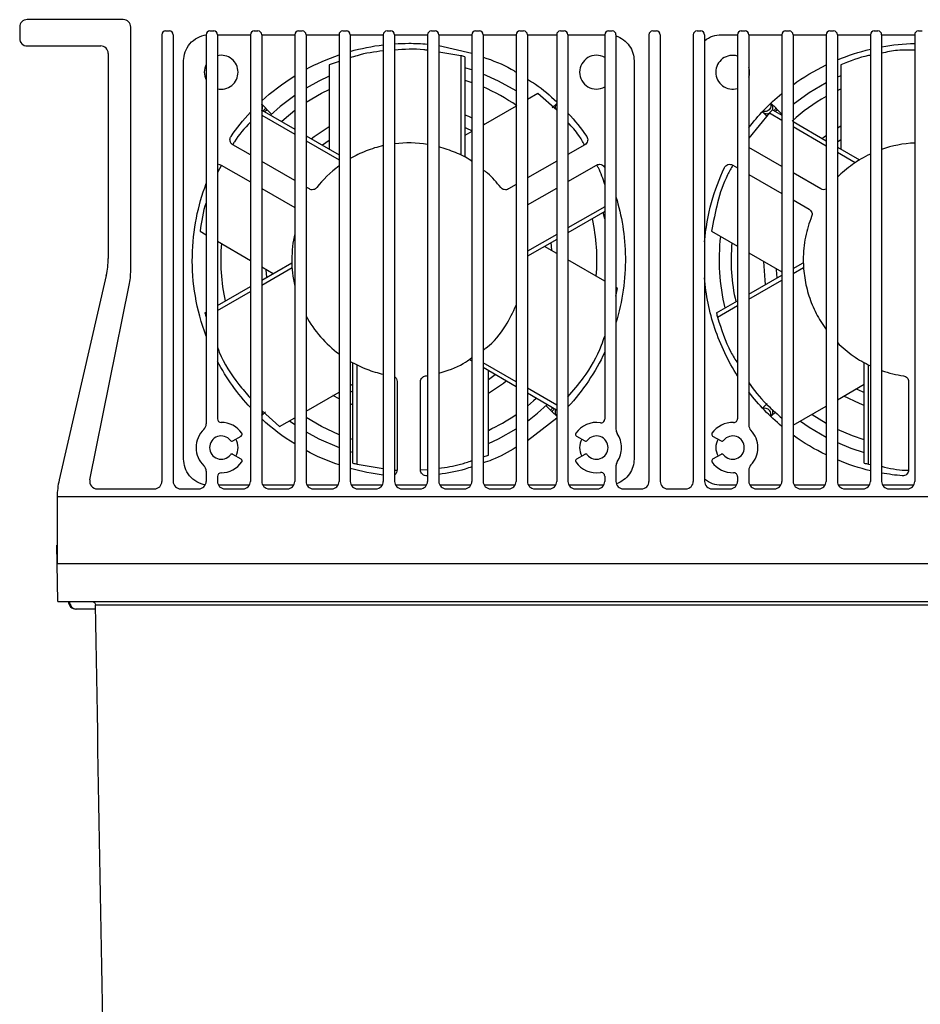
# Model space of a CAD drawing. Header units: millimetres. Extents: x 12 to 1209, y -252 to 1182.
# Tile 103 of 162: x 342 to 462, y 822 to 954. Entities that reach past the tile are written whole.
import ezdxf

# ---------------------------------------------------------------- set-up
doc = ezdxf.new("R2010")
doc.units = ezdxf.units.MM

msp = doc.modelspace()

# ---------------------------------------------------------------- linework, layer by layer
at = {"color": 7, "linetype": 'Continuous', "lineweight": 25}
for p, q in [((356.15, 953.58), (343.35, 953.58)), ((342.35, 952.58), (342.35, 951.08)), ((357.15, 920.19), (357.15, 952.58)), ((361.3, 951.58), (361.3, 892.08)), ((361.8, 952.08), (362.3, 952.08)), ((362.8, 951.58), (362.8, 892.08)), ((367.2, 951.58), (367.2, 899.73)), ((367.7, 952.08), (368.2, 952.08)), ((368.7, 951.58), (368.7, 900.43)), ((368.7, 951.58), (373.1, 951.58)), ((373.1, 951.58), (373.1, 892.08)), ((373.6, 952.08), (374.1, 952.08)), ((374.6, 951.58), (374.6, 892.08)), ((374.6, 951.58), (379, 951.58)), ((379, 951.58), (379, 892.08)), ((379.5, 952.08), (380, 952.08)), ((380.5, 951.58), (380.5, 892.08)), ((380.5, 951.58), (384.9, 951.58)), ((384.9, 951.58), (384.9, 892.08)), ((385.4, 952.08), (385.9, 952.08)), ((386.4, 951.58), (386.4, 892.08)), ((386.4, 951.58), (390.8, 951.58)), ((390.8, 951.58), (390.8, 892.08)), ((391.3, 952.08), (391.8, 952.08)), ((392.3, 951.58), (392.3, 892.08)), ((392.3, 951.58), (396.7, 951.58)), ((396.7, 951.58), (396.7, 892.08)), ((397.2, 952.08), (397.7, 952.08)), ((398.2, 951.58), (398.2, 892.08)), ((398.2, 951.58), (402.6, 951.58)), ((402.6, 951.58), (402.6, 892.08)), ((403.1, 952.08), (403.6, 952.08)), ((404.1, 951.58), (404.1, 892.08)), ((404.1, 951.58), (408.5, 951.58)), ((408.5, 951.58), (408.5, 892.08)), ((409, 952.08), (409.5, 952.08)), ((410, 951.58), (410, 892.08)), ((410, 951.58), (413.9, 951.58)), ((413.9, 951.58), (413.9, 892.08)), ((414.4, 952.08), (414.9, 952.08)), ((415.4, 951.58), (415.4, 892.08)), ((415.4, 951.58), (420.3, 951.58)), ((420.3, 951.58), (420.3, 900.38)), ((420.8, 952.08), (421.3, 952.08)), ((421.8, 951.58), (421.8, 899.02)), ((426.2, 951.58), (426.2, 892.08)), ((426.7, 952.08), (427.2, 952.08)), ((427.7, 951.58), (427.7, 892.08)), ((432.1, 951.58), (432.1, 892.08)), ((432.6, 952.08), (433.1, 952.08)), ((433.6, 951.58), (433.6, 892.08)), ((435.81, 951.58), (438, 951.58)), ((438, 951.58), (438, 900.42)), ((438.5, 952.08), (439, 952.08)), ((439.5, 951.58), (439.5, 899.58)), ((439.5, 951.58), (443.9, 951.58)), ((443.9, 951.58), (443.9, 892.08)), ((444.4, 952.08), (444.9, 952.08)), ((445.4, 951.58), (445.4, 892.08)), ((445.4, 951.58), (449.8, 951.58)), ((449.8, 951.58), (449.8, 892.08)), ((450.3, 952.08), (450.8, 952.08)), ((451.3, 951.58), (451.3, 892.08)), ((451.3, 951.58), (455.7, 951.58)), ((455.7, 951.58), (455.7, 892.08)), ((456.2, 952.08), (456.7, 952.08)), ((457.2, 951.58), (457.2, 892.08)), ((457.2, 951.58), (461.6, 951.58)), ((461.6, 951.58), (461.6, 892.08)), ((462.1, 952.08), (462.6, 952.08)), ((343.35, 950.08), (353.15, 950.08)), ((398.2, 950.15), (402.6, 949.12)), ((354.15, 949.08), (354.15, 921.76)), ((401.11, 948.78), (398.2, 949.25)), ((401.11, 948.78), (401.11, 935.56)), ((401.68, 948.63), (401.68, 935.26)), ((364.2, 895.03), (364.2, 948.12)), ((384.9, 948), (383.6, 947.57)), ((383.6, 947.57), (383.6, 936.33)), ((402.6, 946.88), (401.68, 947.17)), ((424.21, 948.12), (424.21, 895.03)), ((451.75, 947.57), (451.75, 936.33)), ((451.75, 946.11), (451.3, 945.91)), ((401.68, 945.5), (402.6, 945.19)), ((451.3, 944.15), (451.75, 944.36)), ((411.41, 943.75), (410, 942.94)), ((413.9, 941.53), (411.41, 943.75)), ((374.6, 942.31), (375.09, 941.82)), ((375.32, 941.59), (375.09, 941.82)), ((408.5, 942.08), (404.1, 939.54)), ((413.9, 942.41), (413.31, 941.82)), ((413.9, 942.41), (413.9, 942.41)), ((442.5, 942.41), (443.09, 941.82)), ((443.32, 941.59), (443.09, 941.82)), ((374.6, 941.53), (379, 938.99)), ((374.6, 940.86), (379, 938.32)), ((375.32, 941.59), (375.02, 941.29)), ((375.92, 940.99), (375.32, 941.59)), ((442.24, 941.16), (439.5, 937.8)), ((441.96, 940.68), (441.37, 941.27)), ((442.24, 941.16), (443.9, 940.2)), ((442.66, 941.58), (443.9, 940.86)), ((443.32, 941.59), (443.07, 941.34)), ((443.9, 941.01), (443.32, 941.59)), ((404.1, 939.77), (404.31, 939.66)), ((445.4, 940), (449.8, 937.46)), ((445.4, 939.34), (449.8, 936.79)), ((451.3, 939.19), (451.75, 939.46)), ((380.5, 938.12), (384.9, 935.58)), ((402.6, 938.67), (401.68, 938.14)), ((373.1, 935.56), (370.76, 936.91)), ((380.5, 937.46), (384.9, 934.92)), ((383.6, 937.48), (382.71, 936.85)), ((417.65, 936.91), (415.4, 935.62)), ((443.9, 934.03), (439.5, 936.57)), ((451.75, 937.58), (451.3, 937.28)), ((451.3, 936.59), (454.24, 934.89)), ((451.3, 935.93), (453.69, 934.55)), ((369.23, 934.19), (368.7, 933.24)), ((369.2, 934.21), (373.1, 931.96)), ((379, 932.15), (374.6, 934.69)), ((413.9, 934.75), (410, 932.5)), ((415.4, 932.02), (419.21, 934.21)), ((437.35, 934.21), (438, 933.83)), ((439.5, 932.97), (443.9, 930.43)), ((449.1, 931.03), (445.4, 933.16)), ((380.95, 931.03), (380.5, 931.29)), ((408.5, 931.63), (407.46, 931.03)), ((410, 928.9), (413.9, 931.15)), ((374.6, 931.09), (379, 928.55)), ((420.3, 928.67), (415.4, 925.84)), ((445.4, 929.56), (447.54, 928.33)), ((420.3, 928.01), (415.4, 925.18)), ((420.3, 927.04), (420.11, 927.9)), ((366.39, 925.39), (367.2, 924.92)), ((413.9, 924.98), (410, 922.73)), ((434.54, 925.39), (438, 923.39)), ((368.7, 924.06), (373.1, 921.51)), ((413.9, 924.32), (410, 922.06)), ((413.9, 922.45), (412.28, 923.38)), ((439.5, 922.53), (443.9, 919.98)), ((374.6, 918.9), (378.61, 921.21)), ((420.3, 918.75), (415.4, 921.58)), ((445.4, 920.43), (446.76, 921.21)), ((353.89, 919.51), (347.61, 892.27)), ((374.6, 920.65), (376.12, 919.77)), ((374.6, 918.23), (378.64, 920.56)), ((439.5, 917.02), (443.9, 919.56)), ((445.4, 919.76), (446.79, 920.56)), ((351.71, 892.27), (356.95, 918.21)), ((439.5, 916.36), (443.9, 918.9)), ((368.7, 915.49), (373.1, 918.03)), ((368.7, 914.83), (373.1, 917.37)), ((422.01, 917.76), (421.8, 917.89)), ((421.8, 916.76), (422.01, 917.76)), ((435.18, 914.52), (438, 916.15)), ((435.34, 913.95), (438, 915.49)), ((367.03, 914.52), (367.2, 914.62)), ((367.19, 913.95), (367.2, 913.96)), ((386.72, 894.52), (386.72, 907.89)), ((387.3, 894.37), (387.3, 907.59)), ((402.6, 908.09), (402.31, 908.26)), ((408.5, 905.35), (404.1, 907.89)), ((454.87, 894.52), (454.87, 907.89)), ((455.45, 894.37), (455.45, 907.59)), ((408.5, 904.69), (404.1, 907.23)), ((404.8, 895.59), (404.8, 906.82)), ((404.8, 905.67), (405.7, 906.3)), ((386.4, 904.83), (386.72, 905.02)), ((392.64, 905.37), (392.64, 893.6)), ((395.76, 893.6), (395.76, 905.37)), ((451.3, 902.95), (454.87, 905.02)), ((460.79, 905.37), (460.79, 893.6)), ((380.5, 901.42), (384.9, 903.96)), ((413.9, 902.23), (410, 904.48)), ((413.89, 901.57), (410, 903.82)), ((384.9, 903.07), (384.09, 903.5)), ((386.72, 902.26), (386.4, 902.39)), ((441.96, 902.47), (441.37, 901.88)), ((374.6, 900.84), (375.09, 901.34)), ((374.68, 901.47), (376.99, 899.4)), ((412.48, 902.16), (413.08, 901.57)), ((413.08, 901.57), (413.38, 901.87)), ((413.08, 901.57), (413.31, 901.34)), ((413.9, 900.75), (413.31, 901.34)), ((442.5, 900.75), (443.09, 901.34)), ((445.4, 899.55), (449.8, 902.09)), ((376.99, 899.4), (379, 900.56)), ((378.31, 900.16), (379, 899.67)), ((413.9, 900.5), (410, 897.47)), ((413.9, 900.75), (413.9, 900.74)), ((370.74, 897.47), (371.88, 898.12)), ((386.72, 897.65), (386.4, 897.76)), ((416.53, 898.12), (417.66, 897.47)), ((434.68, 898.12), (435.81, 897.47)), ((386.4, 896.08), (386.72, 895.98)), ((371.88, 895.03), (370.75, 895.68)), ((404.1, 895.35), (404.8, 895.59)), ((417.66, 895.68), (416.53, 895.03)), ((435.81, 895.68), (434.68, 895.03)), ((367.2, 893.43), (367.2, 892.08)), ((387.3, 894.37), (390.8, 893.8)), ((392.3, 893.58), (392.64, 893.59)), ((395.76, 893.64), (396.7, 893.66)), ((421.8, 894.13), (421.8, 892.08)), ((439.5, 893.58), (439.5, 892.08)), ((455.45, 894.37), (455.7, 894.33)), ((368.7, 892.73), (368.7, 892.08)), ((420.3, 892.77), (420.3, 892.08)), ((438, 892.73), (438, 892.08)), ((352.69, 891.08), (360.3, 891.08)), ((363.8, 891.08), (366.2, 891.08)), ((372.96, 891.57), (368.84, 891.57)), ((369.7, 891.08), (372.1, 891.08)), ((378.86, 891.57), (374.74, 891.57)), ((375.6, 891.08), (378, 891.08)), ((384.76, 891.57), (380.64, 891.57)), ((381.5, 891.08), (383.9, 891.08)), ((390.66, 891.57), (386.54, 891.57)), ((387.4, 891.08), (389.8, 891.08)), ((396.56, 891.57), (392.44, 891.57)), ((393.3, 891.08), (395.7, 891.08)), ((402.46, 891.57), (398.34, 891.57)), ((399.2, 891.08), (401.6, 891.08)), ((408.36, 891.57), (404.24, 891.57)), ((405.1, 891.08), (407.5, 891.08)), ((413.76, 891.57), (410.14, 891.57)), ((411, 891.08), (412.9, 891.08)), ((420.16, 891.57), (415.54, 891.57)), ((416.4, 891.08), (419.3, 891.08)), ((422.8, 891.08), (425.2, 891.08)), ((428.7, 891.08), (431.1, 891.08)), ((434.6, 891.08), (437, 891.08)), ((437.86, 891.57), (435.81, 891.57)), ((443.76, 891.57), (439.64, 891.57)), ((440.5, 891.08), (442.9, 891.08)), ((449.66, 891.57), (445.54, 891.57)), ((446.4, 891.08), (448.8, 891.08)), ((455.56, 891.57), (451.44, 891.57)), ((452.3, 891.08), (454.7, 891.08)), ((461.46, 891.57), (457.34, 891.57)), ((458.2, 891.08), (460.6, 891.08)), ((347.35, 890.02), (347.35, 883.58)), ((577.39, 890.02), (347.35, 890.02)), ((347.35, 881.08), (347.31, 883.58)), ((347.31, 883.58), (347.35, 883.58)), ((347.35, 883.58), (347.35, 881.08)), ((577.39, 881.08), (347.35, 881.08)), ((347.44, 876.08), (347.35, 881.08)), ((347.44, 876.08), (577.26, 876.08)), ((349.95, 875.08), (349.85, 875.08)), ((352.46, 875.08), (349.95, 875.08)), ((572.25, 875.59), (352.45, 875.59))]:
    msp.add_line(p, q, dxfattribs=at)
at = {"color": 7, "linetype": 'Continuous', "lineweight": 25, "flags": 128}
for points in [[(383.6, 946.04), (382.23, 945.41), (380.5, 944.45)], [(408.5, 944.08), (406.17, 945.41), (404.1, 946.34)], [(380.5, 942.57), (382.55, 943.77), (383.6, 944.29)], [(449.8, 945.18), (447.55, 943.85), (445.4, 942.28)], [(379, 943.48), (377.06, 942), (375.77, 940.85)], [(377.22, 940.01), (377.58, 940.34), (379, 941.51)], [(401.68, 940.89), (402.13, 940.71), (402.6, 940.51)], [(381.21, 937.71), (381.59, 938.01), (383.6, 939.37)], [(402.67, 938.71), (401.82, 939.11), (401.68, 939.17)], [(449.27, 937.76), (449.59, 938.01), (449.8, 938.17)], [(413.28, 922.81), (413.27, 922.88), (413.18, 923.9)], [(441.74, 918.31), (441.66, 918.87), (441.49, 921.38)], [(375.13, 920.35), (375.13, 920.27), (375.23, 919.26)], [(443.12, 920.44), (443.13, 920.27), (443.24, 919.18)], [(407.19, 905.44), (406.81, 905.14), (404.8, 903.78)], [(386.4, 904.13), (386.59, 904.04), (386.72, 903.98)], [(453.81, 904.4), (454.59, 904.04), (454.87, 903.92)], [(411.18, 903.14), (410.82, 902.81), (410, 902.12)], [(410, 900.1), (411.34, 901.15), (412.63, 902.3)], [(454.87, 902.2), (454.27, 902.44), (452.17, 903.45)], [(449.8, 899.79), (447.96, 900.95), (447.9, 900.99)], [(384.9, 898.3), (382.55, 899.38), (380.5, 900.59)], [(446.38, 900.11), (447.55, 899.3), (449.8, 897.97)], [(380.5, 898.7), (382.23, 897.75), (384.9, 896.59)], [(404.8, 897.11), (406.17, 897.75), (408.5, 899.07)], [(454.87, 897.61), (453.31, 898.14), (451.3, 899.01)], [(451.3, 897.24), (453.08, 896.52), (454.87, 895.94)]]:
    msp.add_lwpolyline(points, dxfattribs=at)
at = {"color": 7, "linetype": 'Continuous', "lineweight": 25}
for centre, radius, start, end in [((343.35, 952.58), 1, 90, 180), ((356.15, 952.58), 1, 0, 90), ((343.35, 951.08), 1, 180, 270), ((361.8, 951.58), 0.5, 90, 180), ((362.3, 951.58), 0.5, 0, 90), ((367.7, 951.58), 0.5, 90, 180), ((368.2, 951.58), 0.5, 0, 90), ((373.6, 951.58), 0.5, 90, 180), ((374.1, 951.58), 0.5, 0, 90), ((379.5, 951.58), 0.5, 90, 180), ((380, 951.58), 0.5, 0, 90), ((385.4, 951.58), 0.5, 90, 180), ((385.9, 951.58), 0.5, 0, 90), ((391.3, 951.58), 0.5, 90, 180), ((391.8, 951.58), 0.5, 0, 90), ((397.2, 951.58), 0.5, 90, 180), ((397.7, 951.58), 0.5, 0, 90), ((403.1, 951.58), 0.5, 90, 180), ((403.6, 951.58), 0.5, 0, 90), ((409, 951.58), 0.5, 90, 180), ((409.5, 951.58), 0.5, 0, 90), ((414.4, 951.58), 0.5, 90, 180), ((414.9, 951.58), 0.5, 0, 90), ((420.8, 951.58), 0.5, 90, 180), ((421.3, 951.58), 0.5, 0, 90), ((426.7, 951.58), 0.5, 90, 180), ((427.2, 951.58), 0.5, 0, 90), ((432.6, 951.58), 0.5, 90, 180), ((433.1, 951.58), 0.5, 0, 90), ((438.5, 951.58), 0.5, 90, 180), ((439, 951.58), 0.5, 0, 90), ((444.4, 951.58), 0.5, 90, 180), ((444.9, 951.58), 0.5, 0, 90), ((450.3, 951.58), 0.5, 90, 180), ((450.8, 951.58), 0.5, 0, 90), ((456.2, 951.58), 0.5, 90, 180), ((456.7, 951.58), 0.5, 0, 90), ((462.1, 951.58), 0.5, 90, 180), ((353.15, 949.08), 1, 0, 90), ((369.2, 946.58), 2.25, 0, 102.8396), ((419.2, 946.58), 2.25, 60.7324, 180), ((437.35, 946.58), 2.25, 73.2086, 180), ((369.2, 946.58), 2.25, 152.734, 180), ((437.35, 946.58), 2.25, 0, 17.1462), ((369.2, 946.58), 2.25, 180, 207.266), ((369.2, 946.58), 2.25, 257.1604, 0), ((419.2, 946.58), 2.25, 180, 299.2676), ((437.35, 946.58), 2.25, 180, 286.7914), ((437.35, 946.58), 2.25, 342.8538, 0), ((394.2, 921.58), 25.07, 55.0265, 66.7357), ((462.2, 921.58), 25.07, 119.6509, 132.4618), ((394.2, 921.58), 25.06, 355.0265, 12.6415), ((462.2, 921.58), 26.66, 173.256, 193.881), ((394.2, 921.58), 25.07, 175.0265, 192.6415), ((462.2, 921.58), 25.06, 174.8374, 192.8211), ((344.15, 921.76), 10, 346.9991, 0), ((347.15, 920.19), 10, 348.565, 0), ((394.2, 921.58), 25.06, 295.0265, 304.7863), ((366.2, 899.73), 1, 313.6028, 0), ((369.2, 900.43), 0.5, 180, 270), ((369.2, 896.58), 3.35, 34.6291, 90), ((419.2, 896.58), 3.35, 81.0342, 145.3743), ((419.8, 900.38), 0.5, 261.0342, 0), ((437.35, 896.58), 3.35, 87.7671, 145.3778), ((437.5, 900.42), 0.5, 267.7671, 0), ((369.2, 896.58), 3.35, 133.6028, 226.3972), ((371.75, 898.34), 0.25, 0, 34.6291), ((416.65, 898.34), 0.25, 145.3743, 240), ((422.8, 899.02), 1, 180, 214.1484), ((419.2, 896.58), 3.35, 0, 34.1484), ((434.8, 898.34), 0.25, 145.3778, 240.0034), ((440.5, 899.58), 1, 180, 223.6028), ((437.35, 896.58), 3.35, 0, 43.6028), ((369.2, 896.58), 1.55, 37.987, 322.0199), ((370.62, 897.68), 0.25, 217.987, 300.0034), ((369.2, 896.58), 2.25, 0, 30.0034), ((371.75, 898.34), 0.25, 300.0034, 0), ((419.2, 896.58), 2.25, 150, 180), ((417.78, 897.68), 0.25, 240, 322.0164), ((419.2, 896.58), 1.55, 0, 142.0164), ((437.35, 896.58), 2.25, 150.0034, 180), ((435.93, 897.68), 0.25, 240.0034, 322.0199), ((437.35, 896.58), 1.55, 0, 142.0199), ((369.2, 896.58), 2.25, 330.0034, 0), ((419.2, 896.58), 2.25, 180, 210), ((419.2, 896.58), 1.55, 217.9836, 0), ((419.2, 896.58), 3.35, 325.8516, 0), ((437.35, 896.58), 2.25, 180, 210.0034), ((437.35, 896.58), 1.55, 217.987, 0), ((437.35, 896.58), 3.35, 316.3972, 0), ((369.2, 896.58), 3.35, 270, 325.3778), ((370.62, 895.47), 0.25, 60.0034, 142.0199), ((371.75, 894.82), 0.25, 0, 60.0034), ((371.75, 894.82), 0.25, 325.3778, 0), ((416.65, 894.81), 0.25, 120, 214.6257), ((419.2, 896.58), 3.35, 214.6257, 278.9658), ((417.78, 895.47), 0.25, 37.9836, 120), ((422.8, 894.13), 1, 145.8516, 180), ((434.8, 894.81), 0.25, 120.0034, 214.6291), ((437.35, 896.58), 3.35, 214.6291, 272.2329), ((435.93, 895.47), 0.25, 37.987, 120.0034), ((366.2, 893.43), 1, 0, 46.3972), ((369.2, 892.73), 0.5, 90, 180), ((419.8, 892.77), 0.5, 0, 98.9658), ((437.5, 892.73), 0.5, 0, 92.2329), ((440.5, 893.58), 1, 136.3972, 180), ((357.35, 890.02), 10, 166.9991, 180), ((352.69, 892.08), 1, 168.565, 270), ((360.3, 892.08), 1, 270, 0), ((363.8, 892.08), 1, 180, 270), ((366.2, 892.08), 1, 270, 0), ((369.7, 892.08), 1, 180, 270), ((372.1, 892.08), 1, 270, 0), ((375.6, 892.08), 1, 180, 270), ((378, 892.08), 1, 270, 0), ((381.5, 892.08), 1, 180, 270), ((383.9, 892.08), 1, 270, 0), ((387.4, 892.08), 1, 180, 270), ((389.8, 892.08), 1, 270, 0), ((393.3, 892.08), 1, 180, 270), ((395.7, 892.08), 1, 270, 0), ((399.2, 892.08), 1, 180, 270), ((401.6, 892.08), 1, 270, 0), ((405.1, 892.08), 1, 180, 270), ((407.5, 892.08), 1, 270, 0), ((411, 892.08), 1, 180, 270), ((412.9, 892.08), 1, 270, 0), ((416.4, 892.08), 1, 180, 270), ((419.3, 892.08), 1, 270, 0), ((422.8, 892.08), 1, 180, 270), ((425.2, 892.08), 1, 270, 0), ((428.7, 892.08), 1, 180, 270), ((431.1, 892.08), 1, 270, 0), ((434.6, 892.08), 1, 180, 270), ((437, 892.08), 1, 270, 0), ((440.5, 892.08), 1, 180, 270), ((442.9, 892.08), 1, 270, 0), ((446.4, 892.08), 1, 180, 270), ((448.8, 892.08), 1, 270, 0), ((452.3, 892.08), 1, 180, 270), ((454.7, 892.08), 1, 270, 0), ((458.2, 892.08), 1, 180, 270), ((460.6, 892.08), 1, 270, 0), ((349.85, 876.08), 1, 180, 270), ((349.97, 876.06), 0.98, 178.8362, 268.7869)]:
    msp.add_arc(centre, radius, start, end, dxfattribs=at)
for points, knots in [([(364.2, 948.12), (364.2, 948.49), (364.26, 948.89), (364.53, 949.66), (364.75, 950.05), (365.32, 950.7), (365.66, 950.98), (366.41, 951.38), (366.82, 951.5), (367.2, 951.55)], [0, 0, 0, 0, 0.25, 0.25, 0.5, 0.5, 0.75, 0.75, 1, 1, 1, 1]), ([(421.8, 951.41), (422.14, 951.31), (422.48, 951.14), (423.09, 950.69), (423.36, 950.42), (423.79, 949.8), (423.95, 949.47), (424.16, 948.78), (424.21, 948.44), (424.21, 948.12)], [0, 0, 0, 0, 0.25, 0.25, 0.5, 0.5, 0.75, 0.75, 1, 1, 1, 1]), ([(433.6, 950.78), (433.93, 951.05), (434.3, 951.26), (435.06, 951.52), (435.45, 951.58), (435.81, 951.58)], [0, 0, 0, 0, 0.5, 0.5, 1, 1, 1, 1]), ([(396.7, 949.49), (396.54, 949.52), (395.08, 949.77), (393.61, 949.63), (392.3, 949.5)], [0, 0, 0, 0, 0.113567, 1, 1, 1, 1]), ([(461.6, 949.52), (460.84, 949.54), (459.37, 949.58), (457.91, 949.26), (457.2, 949.1)], [0, 0, 0, 0, 0.514359, 1, 1, 1, 1]), ([(390.8, 949.42), (389.62, 949.27), (388.14, 949.09), (386.7, 948.59), (386.4, 948.49)], [0, 0, 0, 0, 0.7931013, 1, 1, 1, 1]), ([(404.1, 948.6), (405.39, 948.14), (406.93, 947.6), (408.29, 946.72), (408.5, 946.59)], [0, 0, 0, 0, 0.842749, 1, 1, 1, 1]), ([(455.7, 948.83), (455.62, 948.82), (454.27, 948.58), (452.97, 948.06), (451.75, 947.57)], [0, 0, 0, 0, 0.0630459, 1, 1, 1, 1]), ([(410, 945.65), (410.37, 945.43), (411.77, 944.58), (413, 943.47), (413.9, 942.65)], [0, 0, 0, 0, 0.2587585, 1, 1, 1, 1]), ([(374.6, 941.48), (374.62, 941.5), (374.7, 941.61), (374.73, 941.86), (374.71, 942.12), (374.62, 942.23), (374.6, 942.26)], [0, 0, 0, 0, 0.096448, 0.481019, 0.864352, 1, 1, 1, 1]), ([(375.09, 941.82), (375.09, 941.8), (375.1, 941.76), (374.99, 941.61), (374.87, 941.47), (374.81, 941.41)], [0, 0, 0, 0, 0.322116, 0.67153, 1, 1, 1, 1]), ([(413.9, 942.41), (413.84, 942.33), (413.72, 942.17), (413.66, 941.9), (413.71, 941.74), (413.72, 941.69)], [0, 0, 0, 0, 0.37201, 0.775545, 1, 1, 1, 1]), ([(442.4, 942.38), (442.43, 942.3), (442.47, 942.11), (442.4, 941.82), (442.22, 941.56), (441.96, 941.38), (441.67, 941.3), (441.49, 941.35), (441.41, 941.37)], [0, 0, 0, 0, 0.147866, 0.331653, 0.501816, 0.671979, 0.855767, 1, 1, 1, 1]), ([(442.65, 941.58), (442.68, 941.67), (442.74, 941.87), (442.69, 942.17), (442.56, 942.33), (442.5, 942.41)], [0, 0, 0, 0, 0.321672, 0.674623, 1, 1, 1, 1]), ([(443.09, 941.82), (443.09, 941.8), (443.1, 941.76), (443.01, 941.63), (442.9, 941.51), (442.86, 941.46)], [0, 0, 0, 0, 0.357186, 0.744641, 1, 1, 1, 1]), ([(441.37, 941.27), (441.45, 941.21), (441.6, 941.09), (441.92, 941.03), (442.12, 941.1), (442.21, 941.13)], [0, 0, 0, 0, 0.321345, 0.669923, 1, 1, 1, 1]), ([(373.1, 939.94), (372.31, 939.11), (371.41, 938.17), (370.81, 937.05), (370.74, 936.91)], [0, 0, 0, 0, 0.881767, 1, 1, 1, 1]), ([(417.61, 936.89), (417.37, 937.32), (416.77, 938.4), (415.92, 939.32), (415.4, 939.87)], [0, 0, 0, 0, 0.395101, 1, 1, 1, 1]), ([(417.9, 938.03), (417.95, 937.95), (418, 937.86), (418.04, 937.65), (418.04, 937.53), (417.99, 937.31), (417.94, 937.2), (417.81, 937.03), (417.73, 936.96), (417.65, 936.91)], [0, 0, 0, 0, 0.25, 0.25, 0.5, 0.5, 0.75, 0.75, 1, 1, 1, 1]), ([(370.76, 936.91), (370.65, 936.97), (370.55, 937.07), (370.41, 937.3), (370.37, 937.45), (370.37, 937.59)], [0, 0, 0, 0, 0.5, 0.5, 1, 1, 1, 1]), ([(390.8, 936.8), (390.01, 936.62), (389.24, 936.38), (387.77, 935.8), (387.06, 935.46), (386.4, 935.08)], [0, 0, 0, 0, 0.5, 0.5, 1, 1, 1, 1]), ([(402.6, 934.7), (402.56, 934.73), (401.9, 935.23), (400.42, 935.93), (398.95, 936.41), (398.2, 936.65)], [0, 0, 0, 0, 0.036052, 0.510546, 1, 1, 1, 1]), ([(455.7, 935.68), (454.84, 935.28), (454.04, 934.8), (452.57, 933.76), (451.9, 933.18), (451.3, 932.58)], [0, 0, 0, 0, 0.5, 0.5, 1, 1, 1, 1]), ([(368.7, 934.31), (368.79, 934.32), (368.88, 934.32), (369.05, 934.28), (369.13, 934.25), (369.2, 934.21)], [0, 0, 0, 0, 0.5, 0.5, 1, 1, 1, 1]), ([(419.21, 934.21), (419.29, 934.26), (419.39, 934.3), (419.6, 934.32), (419.72, 934.32), (419.94, 934.25), (420.04, 934.19), (420.2, 934.04), (420.26, 933.96), (420.3, 933.87)], [0, 0, 0, 0, 0.25, 0.25, 0.5, 0.5, 0.75, 0.75, 1, 1, 1, 1]), ([(420.3, 931.61), (420.07, 932.38), (419.8, 933.29), (419.3, 934.09), (419.22, 934.22)], [0, 0, 0, 0, 0.8434715, 1, 1, 1, 1]), ([(433.6, 923.98), (433.75, 925.81), (434.08, 927.57), (434.99, 930.88), (435.58, 932.44), (436.25, 933.87)], [0, 0, 0, 0, 0.5, 0.5, 1, 1, 1, 1]), ([(437.38, 934.19), (437.14, 933.77), (436.24, 932.22), (435.26, 929.27), (434.78, 926.67), (434.54, 925.39)], [0, 0, 0, 0, 0.159308, 0.585548, 1, 1, 1, 1]), ([(436.25, 933.87), (436.29, 933.96), (436.35, 934.04), (436.51, 934.19), (436.61, 934.25), (436.83, 934.32), (436.95, 934.32), (437.16, 934.3), (437.26, 934.26), (437.35, 934.21)], [0, 0, 0, 0, 0.25, 0.25, 0.5, 0.5, 0.75, 0.75, 1, 1, 1, 1]), ([(406.45, 931.22), (405.9, 931.9), (405.2, 932.77), (404.3, 933.42), (404.1, 933.56)], [0, 0, 0, 0, 0.781997, 1, 1, 1, 1]), ([(367.2, 911.41), (366.54, 913.16), (366.06, 914.96), (365.45, 918.55), (365.32, 920.34), (365.39, 923.83), (365.58, 925.53), (366.21, 928.77), (366.66, 930.3), (367.2, 931.74)], [0, 0, 0, 0, 0.25, 0.25, 0.5, 0.5, 0.75, 0.75, 1, 1, 1, 1]), ([(381.95, 931.22), (381.9, 931.16), (381.83, 931.09), (381.67, 930.99), (381.58, 930.96), (381.39, 930.92), (381.29, 930.92), (381.11, 930.95), (381.02, 930.99), (380.95, 931.03)], [0, 0, 0, 0, 0.25, 0.25, 0.5, 0.5, 0.75, 0.75, 1, 1, 1, 1]), ([(407.46, 931.03), (407.38, 930.99), (407.3, 930.95), (407.11, 930.92), (407.01, 930.92), (406.82, 930.96), (406.73, 930.99), (406.57, 931.09), (406.51, 931.16), (406.45, 931.22)], [0, 0, 0, 0, 0.25, 0.25, 0.5, 0.5, 0.75, 0.75, 1, 1, 1, 1]), ([(421.8, 929.98), (422.18, 928.74), (422.48, 927.44), (422.91, 924.75), (423.03, 923.35), (423.07, 920.49), (422.98, 919.03), (422.57, 916.1), (422.24, 914.63), (421.8, 913.18)], [0, 0, 0, 0, 0.25, 0.25, 0.5, 0.5, 0.75, 0.75, 1, 1, 1, 1]), ([(449.8, 930.99), (449.69, 930.94), (449.56, 930.92), (449.31, 930.94), (449.19, 930.97), (449.1, 931.03)], [0, 0, 0, 0, 0.5, 0.5, 1, 1, 1, 1]), ([(367.2, 929.24), (367.2, 929.23), (366.76, 928.01), (366.57, 926.69), (366.39, 925.39)], [0, 0, 0, 0, 0.011267, 1, 1, 1, 1]), ([(447.87, 927.36), (447.53, 926.51), (447.25, 925.6), (446.86, 923.66), (446.76, 922.63), (446.76, 921.58)], [0, 0, 0, 0, 0.5, 0.5, 1, 1, 1, 1]), ([(447.54, 928.33), (447.61, 928.29), (447.68, 928.23), (447.8, 928.09), (447.85, 928), (447.92, 927.82), (447.93, 927.72), (447.92, 927.53), (447.9, 927.44), (447.87, 927.36)], [0, 0, 0, 0, 0.25, 0.25, 0.5, 0.5, 0.75, 0.75, 1, 1, 1, 1]), ([(446.76, 921.58), (446.76, 920.79), (446.82, 919.99), (447.07, 918.38), (447.26, 917.58), (447.77, 915.99), (448.09, 915.21), (448.86, 913.71), (449.3, 913), (449.8, 912.32)], [0, 0, 0, 0, 0.25, 0.25, 0.5, 0.5, 0.75, 0.75, 1, 1, 1, 1]), ([(438, 906.1), (436.74, 908.09), (435.72, 910.24), (434.24, 914.67), (433.79, 916.94), (433.6, 919.18)], [0, 0, 0, 0, 0.5, 0.5, 1, 1, 1, 1]), ([(404.1, 909.6), (404.24, 909.69), (405.46, 910.51), (407.09, 912.52), (408.07, 914.62), (408.5, 915.56)], [0, 0, 0, 0, 0.0684805, 0.5860752, 1, 1, 1, 1]), ([(380.5, 914.13), (381.05, 913.12), (381.7, 912.18), (383.19, 910.47), (384.02, 909.71), (384.9, 909.06)], [0, 0, 0, 0, 0.5, 0.5, 1, 1, 1, 1]), ([(435.34, 913.95), (435.83, 912.35), (436.5, 910.19), (437.69, 908.31), (438, 907.82)], [0, 0, 0, 0, 0.738952, 1, 1, 1, 1]), ([(415.4, 903.33), (416.11, 904.15), (417.91, 906.26), (419.48, 909.03), (420.17, 911.02), (420.3, 911.41)], [0, 0, 0, 0, 0.339727, 0.869951, 1, 1, 1, 1]), ([(451.3, 910.57), (451.96, 909.91), (452.67, 909.32), (454.15, 908.28), (454.92, 907.84), (455.7, 907.47)], [0, 0, 0, 0, 0.5, 0.5, 1, 1, 1, 1]), ([(368.7, 909.97), (368.78, 909.75), (369.45, 907.95), (370.93, 905.65), (372.57, 903.77), (373.1, 903.16)], [0, 0, 0, 0, 0.0863, 0.705205, 1, 1, 1, 1]), ([(420.3, 909.28), (419.68, 907.95), (418.94, 906.67), (417.3, 904.23), (416.39, 903.08), (415.4, 902.01)], [0, 0, 0, 0, 0.5, 0.5, 1, 1, 1, 1]), ([(373.1, 901.9), (372.24, 902.82), (371.44, 903.8), (369.97, 905.87), (369.3, 906.96), (368.7, 908.08)], [0, 0, 0, 0, 0.5, 0.5, 1, 1, 1, 1]), ([(386.4, 908.07), (387.12, 907.66), (387.86, 907.31), (389.33, 906.74), (390.07, 906.52), (390.8, 906.36)], [0, 0, 0, 0, 0.5, 0.5, 1, 1, 1, 1]), ([(398.2, 906.5), (399.33, 906.84), (400.91, 907.31), (402.23, 908.28), (402.6, 908.56)], [0, 0, 0, 0, 0.714479, 1, 1, 1, 1]), ([(392.3, 906.01), (392.41, 905.94), (392.5, 905.84), (392.62, 905.61), (392.64, 905.48), (392.64, 905.37)], [0, 0, 0, 0, 0.5, 0.5, 1, 1, 1, 1]), ([(395.76, 905.37), (395.76, 905.46), (395.78, 905.55), (395.84, 905.72), (395.89, 905.81), (396.01, 905.95), (396.09, 906.01), (396.26, 906.1), (396.34, 906.13), (396.43, 906.14)], [0, 0, 0, 0, 0.25, 0.25, 0.5, 0.5, 0.75, 0.75, 1, 1, 1, 1]), ([(439.5, 905.33), (439.57, 905.22), (440.3, 903.99), (441.77, 902.36), (443.34, 901), (443.9, 900.51)], [0, 0, 0, 0, 0.057907, 0.663334, 1, 1, 1, 1]), ([(460.12, 906.14), (460.21, 906.13), (460.3, 906.1), (460.46, 906.01), (460.54, 905.95), (460.66, 905.81), (460.71, 905.72), (460.78, 905.55), (460.79, 905.46), (460.79, 905.37)], [0, 0, 0, 0, 0.25, 0.25, 0.5, 0.5, 0.75, 0.75, 1, 1, 1, 1]), ([(374.6, 900.89), (374.62, 900.92), (374.71, 901.04), (374.74, 901.25), (374.7, 901.41), (374.68, 901.47)], [0, 0, 0, 0, 0.185261, 0.708798, 1, 1, 1, 1]), ([(413.31, 901.34), (413.31, 901.35), (413.31, 901.39), (413.41, 901.54), (413.53, 901.68), (413.59, 901.75)], [0, 0, 0, 0, 0.3221158, 0.6715297, 1, 1, 1, 1]), ([(413.78, 901.64), (413.77, 901.63), (413.7, 901.53), (413.67, 901.29), (413.71, 900.98), (413.84, 900.82), (413.9, 900.75)], [0, 0, 0, 0, 0.040599, 0.369647, 0.697635, 1, 1, 1, 1]), ([(442.41, 900.8), (442.43, 900.88), (442.47, 901.05), (442.4, 901.34), (442.22, 901.6), (441.96, 901.77), (441.66, 901.85), (441.47, 901.8), (441.38, 901.77)], [0, 0, 0, 0, 0.131331, 0.314894, 0.484849, 0.654804, 0.838367, 1, 1, 1, 1]), ([(442.5, 900.75), (442.56, 900.82), (442.69, 900.98), (442.73, 901.29), (442.7, 901.54), (442.62, 901.65), (442.6, 901.67)], [0, 0, 0, 0, 0.29184, 0.608411, 0.926005, 1, 1, 1, 1]), ([(408.5, 896.62), (407.45, 896), (406.05, 895.16), (404.49, 894.66), (404.1, 894.54)], [0, 0, 0, 0, 0.746474, 1, 1, 1, 1]), ([(367.09, 891.62), (366.71, 891.68), (366.32, 891.81), (365.6, 892.22), (365.26, 892.5), (364.72, 893.15), (364.52, 893.52), (364.26, 894.29), (364.2, 894.67), (364.2, 895.03)], [0, 0, 0, 0, 0.25, 0.25, 0.5, 0.5, 0.75, 0.75, 1, 1, 1, 1]), ([(398.2, 893.85), (399.18, 893.97), (400.66, 894.17), (402.1, 894.68), (402.6, 894.86)], [0, 0, 0, 0, 0.655504, 1, 1, 1, 1]), ([(424.21, 895.03), (424.21, 894.72), (424.16, 894.38), (423.96, 893.7), (423.8, 893.37), (423.38, 892.76), (423.12, 892.49), (422.52, 892.04), (422.19, 891.87), (421.85, 891.76)], [0, 0, 0, 0, 0.25, 0.25, 0.5, 0.5, 0.75, 0.75, 1, 1, 1, 1]), ([(392.64, 893.6), (392.64, 893.49), (392.62, 893.37), (392.5, 893.14), (392.41, 893.03), (392.3, 892.96)], [0, 0, 0, 0, 0.5, 0.5, 1, 1, 1, 1]), ([(396.61, 892.83), (396.51, 892.82), (396.4, 892.83), (396.2, 892.89), (396.1, 892.95), (395.93, 893.11), (395.86, 893.2), (395.78, 893.4), (395.76, 893.51), (395.76, 893.6)], [0, 0, 0, 0, 0.25, 0.25, 0.5, 0.5, 0.75, 0.75, 1, 1, 1, 1]), ([(402.6, 894.02), (402.3, 893.92), (400.88, 893.41), (399.38, 893.19), (398.2, 893)], [0, 0, 0, 0, 0.209329, 1, 1, 1, 1]), ([(457.2, 894.09), (458.25, 893.83), (459.44, 893.55), (460.64, 893.58), (460.79, 893.59)], [0, 0, 0, 0, 0.877756, 1, 1, 1, 1]), ([(460.79, 893.6), (460.79, 893.51), (460.77, 893.4), (460.69, 893.2), (460.62, 893.11), (460.46, 892.95), (460.35, 892.89), (460.15, 892.83), (460.04, 892.82), (459.95, 892.83)], [0, 0, 0, 0, 0.25, 0.25, 0.5, 0.5, 0.75, 0.75, 1, 1, 1, 1]), ([(435.81, 891.57), (435.45, 891.57), (435.06, 891.63), (434.3, 891.89), (433.93, 892.1), (433.6, 892.37)], [0, 0, 0, 0, 0.5, 0.5, 1, 1, 1, 1]), ([(351.95, 876.08), (352.01, 876.08), (352.07, 876.07), (352.19, 876.02), (352.25, 875.98), (352.35, 875.89), (352.39, 875.83), (352.44, 875.71), (352.45, 875.64), (352.45, 875.59)], [0, 0, 0, 0, 0.25, 0.25, 0.5, 0.5, 0.75, 0.75, 1, 1, 1, 1])]:
    msp.add_open_spline(points, degree=3, knots=knots, dxfattribs=at)
for points in [[(386.4, 949.35), (387.83, 949.75), (389.31, 950.05), (390.8, 950.23)], [(392.3, 950.36), (392.93, 950.41), (393.57, 950.43), (394.2, 950.43)], [(394.2, 950.43), (395.04, 950.43), (395.87, 950.39), (396.7, 950.32)], [(451.3, 948.23), (452.71, 948.81), (454.18, 949.29), (455.7, 949.65)], [(457.2, 949.96), (458.65, 950.23), (460.12, 950.38), (461.6, 950.42)], [(380.5, 946.97), (381.89, 947.71), (383.36, 948.36), (384.9, 948.89)], [(401.68, 948.63), (401.49, 948.68), (401.3, 948.74), (401.11, 948.78)], [(445.4, 944.92), (446.75, 945.9), (448.22, 946.79), (449.8, 947.55)], [(374.6, 942.75), (375.91, 943.96), (377.38, 945.09), (379, 946.1)], [(439.5, 939.19), (440.73, 940.79), (442.2, 942.34), (443.9, 943.76)], [(370.51, 938.03), (371.27, 939.13), (372.13, 940.21), (373.1, 941.25)], [(415.4, 941.14), (416.33, 940.13), (417.16, 939.09), (417.9, 938.03)], [(442.66, 941.58), (442.52, 941.44), (442.38, 941.3), (442.24, 941.16)], [(370.37, 937.59), (370.37, 937.76), (370.42, 937.92), (370.51, 938.03)], [(396.7, 936.97), (395.26, 937.2), (393.76, 937.23), (392.3, 937.05)], [(461.6, 937.15), (460.09, 937.08), (458.59, 936.78), (457.2, 936.3)], [(384.9, 934.09), (383.74, 933.23), (382.75, 932.25), (381.95, 931.22)], [(379, 925.06), (378.75, 923.96), (378.61, 922.79), (378.61, 921.58)], [(378.61, 921.58), (378.61, 920.43), (378.73, 919.26), (379, 918.09)], [(367.03, 914.52), (367.08, 914.33), (367.13, 914.14), (367.19, 913.95)], [(435.18, 914.52), (435.23, 914.33), (435.28, 914.14), (435.34, 913.95)], [(457.2, 906.86), (458.19, 906.51), (459.17, 906.28), (460.12, 906.14)], [(396.43, 906.14), (396.52, 906.15), (396.61, 906.17), (396.7, 906.18)], [(443.9, 899.4), (442.3, 900.73), (440.81, 902.27), (439.5, 903.96)], [(379, 897.06), (377.46, 898.01), (375.98, 899.13), (374.6, 900.41)], [(449.8, 895.6), (448.3, 896.33), (446.82, 897.2), (445.4, 898.23)], [(384.9, 894.27), (383.43, 894.77), (381.95, 895.41), (380.5, 896.19)], [(386.72, 894.52), (386.91, 894.47), (387.11, 894.42), (387.3, 894.37)], [(455.7, 893.5), (454.25, 893.85), (452.77, 894.32), (451.3, 894.93)], [(454.87, 894.52), (455.06, 894.47), (455.26, 894.42), (455.45, 894.37)], [(390.8, 892.93), (389.37, 893.1), (387.89, 893.38), (386.4, 893.8)], [(459.95, 892.83), (459.05, 892.9), (458.13, 893.02), (457.2, 893.19)], [(396.7, 892.83), (396.67, 892.83), (396.64, 892.83), (396.61, 892.83)], [(355.14, 721.63), (354.24, 772.89), (353.34, 824.23), (352.45, 875.59)], [(352.45, 875.59), (352.45, 875.59), (352.45, 875.59), (352.45, 875.59)]]:
    msp.add_open_spline(points, degree=3, dxfattribs=at)

doc.saveas('drawing.dxf')
